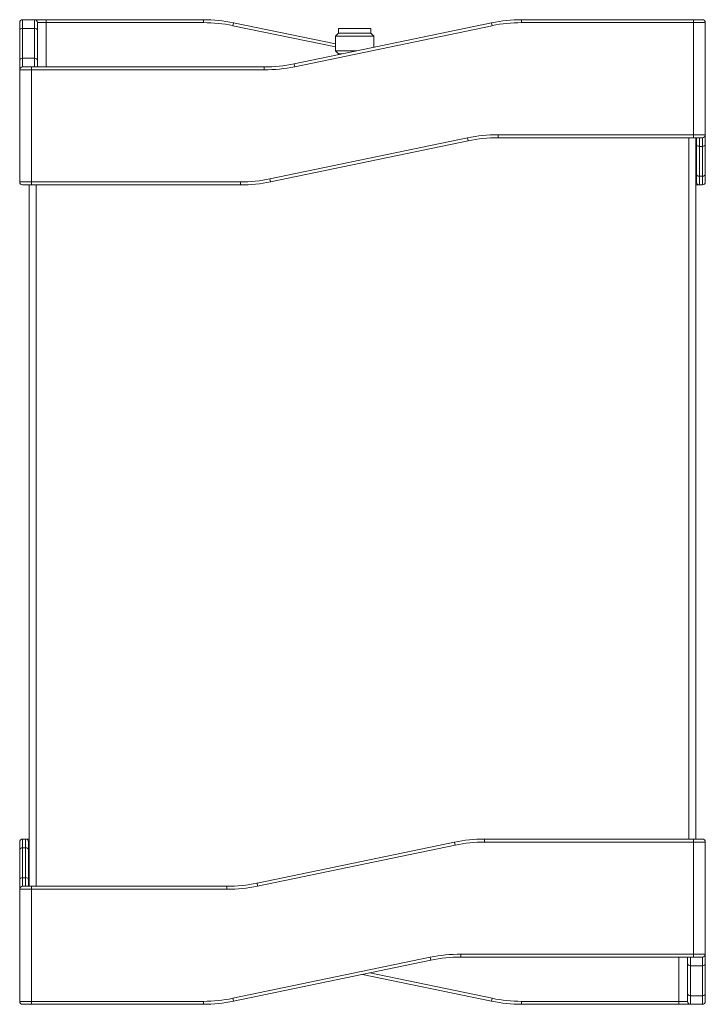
# Model space of a CAD drawing. Header units: millimetres. Extents: x 0 to 841, y 0 to 594.
# Tile 16 of 20: x 182 to 298, y 279 to 446. Entities that reach past the tile are written whole.
import ezdxf

# ---------------------------------------------------------------- set-up
doc = ezdxf.new("R2010")
doc.units = ezdxf.units.MM
for name, color, linetype, lineweight in [('BX三合', 7, 'Continuous', 18), ('BX三合一涓€閽Ｉ噾-', 7, 'Continuous', 18), ('COMPONENT4_ANT_7', 7, 'Continuous', 18), ('Default', 7, 'Continuous', 18)]:
    doc.layers.add(name, color=color, linetype=linetype, lineweight=lineweight)

# ---------------------------------------------------------------- blocks, each defined once
blk = doc.blocks.new('SE')
at = {"layer": 'BX三合', "color": 7, "linetype": 'Continuous'}
for p, q in [((295.5, 306.86), (295.5, 425.74)), ((296.68, 306.86), (296.68, 425.74)), ((183.68, 417.74), (183.68, 298.86)), ((184.86, 417.74), (184.86, 298.86))]:
    blk.add_line(p, q, dxfattribs=at)
at = {"layer": 'BX三合一涓€閽Ｉ噾-', "color": 7, "linetype": 'Continuous'}
for p, q in [((182.58, 445.74), (184.58, 445.74)), ((182.58, 445.74), (182.58, 444.27)), ((184.58, 445.74), (186.58, 445.74)), ((184.58, 444.27), (184.58, 445.74)), ((186.58, 445.74), (213.21, 445.74)), ((186.58, 445.74), (186.58, 445.24)), ((213.21, 445.74), (213.21, 445.24)), ((267.15, 445.74), (296.28, 445.74)), ((267.15, 445.24), (267.15, 445.74)), ((296.28, 445.74), (297.78, 445.74)), ((296.28, 445.24), (296.28, 445.74)), ((182.08, 443.92), (182.08, 445.24)), ((182.08, 438.85), (182.08, 443.92)), ((184.58, 444.27), (182.58, 444.27)), ((182.58, 444.27), (182.58, 439.2)), ((184.58, 439.2), (184.58, 444.27)), ((185.08, 445.24), (185.08, 443.92)), ((186.58, 445.24), (185.08, 445.24)), ((185.08, 443.92), (185.08, 438.85)), ((213.21, 445.24), (186.58, 445.24)), ((186.58, 445.24), (186.58, 437.74)), ((218.19, 444.72), (218.3, 445.21)), ((235.59, 441.11), (218.19, 444.72)), ((218.3, 445.21), (235.59, 441.62)), ((228.6, 438.26), (262.06, 445.21)), ((262.16, 444.72), (228.7, 437.77)), ((262.16, 444.72), (262.06, 445.21)), ((296.28, 445.24), (267.15, 445.24)), ((296.28, 426.24), (296.28, 445.24)), ((298.28, 445.24), (296.28, 445.24)), ((298.28, 445.24), (298.28, 426.24)), ((182.58, 439.2), (184.58, 439.2)), ((182.58, 439.2), (182.58, 437.74)), ((184.58, 437.74), (184.58, 439.2)), ((182.08, 437.24), (182.08, 438.85)), ((182.08, 418.24), (182.08, 437.24)), ((184.08, 437.24), (182.08, 437.24)), ((182.58, 437.74), (184.08, 437.74)), ((184.08, 437.74), (223.51, 437.74)), ((184.08, 437.24), (184.08, 437.74)), ((223.51, 437.24), (184.08, 437.24)), ((184.08, 437.24), (184.08, 418.24)), ((185.08, 438.85), (185.08, 437.74)), ((223.51, 437.24), (223.51, 437.74)), ((228.7, 437.77), (228.6, 438.26)), ((224.49, 418.75), (257.96, 425.7)), ((257.96, 425.7), (258.06, 425.21)), ((263.15, 426.24), (296.28, 426.24)), ((263.15, 426.24), (263.15, 425.74)), ((296.28, 425.74), (263.15, 425.74)), ((296.28, 426.24), (298.28, 426.24)), ((296.28, 426.24), (296.28, 425.74)), ((297.78, 425.74), (296.28, 425.74)), ((296.78, 424.63), (296.78, 425.74)), ((297.28, 425.74), (297.28, 424.27)), ((297.78, 424.27), (297.78, 425.74)), ((298.28, 426.24), (298.28, 424.63)), ((258.06, 425.21), (224.6, 418.26)), ((296.78, 419.56), (296.78, 424.63)), ((297.78, 424.27), (297.28, 424.27)), ((297.28, 424.27), (297.28, 419.2)), ((297.78, 419.2), (297.78, 424.27)), ((298.28, 424.63), (298.28, 419.56)), ((296.78, 418.24), (296.78, 419.56)), ((297.28, 419.2), (297.78, 419.2)), ((297.28, 419.2), (297.28, 417.74)), ((297.78, 417.74), (297.78, 419.2)), ((298.28, 419.56), (298.28, 418.24)), ((182.08, 418.24), (184.08, 418.24)), ((184.08, 417.74), (182.58, 417.74)), ((184.08, 418.24), (219.51, 418.24)), ((184.08, 418.24), (184.08, 417.74)), ((219.51, 417.74), (184.08, 417.74)), ((219.51, 418.24), (219.51, 417.74)), ((224.49, 418.75), (224.6, 418.26)), ((296.68, 418.24), (296.78, 418.24)), ((297.28, 417.74), (296.68, 417.74)), ((297.78, 417.74), (297.28, 417.74)), ((182.08, 305.04), (182.08, 306.36)), ((182.58, 306.86), (183.08, 306.86)), ((182.58, 306.86), (182.58, 305.39)), ((183.08, 305.39), (182.58, 305.39)), ((182.58, 305.39), (182.58, 300.32)), ((183.08, 306.86), (183.68, 306.86)), ((183.08, 305.39), (183.08, 306.86)), ((183.08, 300.32), (183.08, 305.39)), ((183.58, 306.36), (183.58, 305.04)), ((183.68, 306.36), (183.58, 306.36)), ((222.3, 299.38), (255.76, 306.33)), ((255.86, 305.84), (222.4, 298.89)), ((255.86, 305.84), (255.76, 306.33)), ((260.85, 306.86), (296.28, 306.86)), ((260.85, 306.36), (260.85, 306.86)), ((296.28, 306.36), (260.85, 306.36)), ((296.28, 306.86), (297.78, 306.86)), ((296.28, 306.36), (296.28, 306.86)), ((296.28, 287.36), (296.28, 306.36)), ((298.28, 306.36), (296.28, 306.36)), ((298.28, 306.36), (298.28, 287.36)), ((182.08, 299.97), (182.08, 305.04)), ((183.58, 305.04), (183.58, 299.97)), ((182.08, 298.36), (182.08, 299.97)), ((182.58, 300.32), (183.08, 300.32)), ((182.58, 300.32), (182.58, 298.86)), ((182.58, 298.86), (184.08, 298.86)), ((183.08, 298.86), (183.08, 300.32)), ((183.58, 299.97), (183.58, 298.86)), ((184.08, 298.86), (217.21, 298.86)), ((184.08, 298.36), (184.08, 298.86)), ((217.21, 298.36), (217.21, 298.86)), ((222.4, 298.89), (222.3, 299.38)), ((182.08, 279.36), (182.08, 298.36)), ((184.08, 298.36), (182.08, 298.36)), ((217.21, 298.36), (184.08, 298.36)), ((184.08, 298.36), (184.08, 279.36)), ((256.85, 287.36), (296.28, 287.36)), ((256.85, 287.36), (256.85, 286.86)), ((296.28, 287.36), (298.28, 287.36)), ((296.28, 287.36), (296.28, 286.86)), ((298.28, 287.36), (298.28, 285.75)), ((218.19, 279.87), (251.66, 286.82)), ((251.76, 286.33), (218.3, 279.38)), ((251.66, 286.82), (251.76, 286.33)), ((296.28, 286.86), (256.85, 286.86)), ((293.78, 279.36), (293.78, 286.86)), ((295.28, 285.75), (295.28, 286.86)), ((295.28, 280.68), (295.28, 285.75)), ((295.78, 286.86), (295.78, 285.39)), ((297.78, 285.39), (295.78, 285.39)), ((295.78, 285.39), (295.78, 280.32)), ((297.78, 286.86), (296.28, 286.86)), ((297.78, 285.39), (297.78, 286.86)), ((297.78, 280.32), (297.78, 285.39)), ((298.28, 285.75), (298.28, 280.68)), ((262.06, 279.38), (240.18, 283.93)), ((241.41, 284.18), (262.16, 279.87)), ((295.28, 279.36), (295.28, 280.68)), ((298.28, 280.68), (298.28, 279.36)), ((182.08, 279.36), (184.08, 279.36)), ((184.08, 278.86), (182.58, 278.86)), ((184.08, 279.36), (213.21, 279.36)), ((184.08, 279.36), (184.08, 278.86)), ((213.21, 278.86), (184.08, 278.86)), ((213.21, 279.36), (213.21, 278.86)), ((218.19, 279.87), (218.3, 279.38)), ((262.16, 279.87), (262.06, 279.38)), ((267.15, 279.36), (293.78, 279.36)), ((267.15, 278.86), (267.15, 279.36)), ((293.78, 278.86), (267.15, 278.86)), ((293.78, 279.36), (295.28, 279.36)), ((293.78, 278.86), (293.78, 279.36)), ((295.78, 278.86), (293.78, 278.86)), ((295.78, 280.32), (297.78, 280.32)), ((295.78, 280.32), (295.78, 278.86)), ((297.78, 278.86), (295.78, 278.86)), ((297.78, 278.86), (297.78, 280.32))]:
    blk.add_line(p, q, dxfattribs=at)
for centre, radius, start, end in [((182.58, 445.24), 0.5, 90, 180), ((184.58, 445.24), 0.5, 360, 90), ((213.21, 420.74), 25, 78.2614, 90), ((267.15, 420.74), 25, 90, 101.7386), ((297.78, 445.24), 0.5, 0, 90), ((213.21, 420.74), 24.5, 78.2614, 90), ((267.15, 420.74), 24.5, 90, 101.7386), ((182.58, 437.24), 0.5, 90, 180), ((223.51, 462.74), 25, 270, 281.7386), ((223.51, 462.74), 25.5, 270, 281.7386), ((263.15, 400.74), 25.5, 90, 101.7386), ((263.15, 400.74), 25, 90, 101.7386), ((297.78, 426.24), 0.5, 270, 0), ((182.58, 418.24), 0.5, 180, 270), ((219.51, 442.74), 24.5, 270, 281.7386), ((219.51, 442.74), 25, 270, 281.7386), ((297.28, 418.24), 0.5, 180, 270), ((297.78, 418.24), 0.5, 270, 0), ((182.58, 306.36), 0.5, 90, 180), ((183.08, 306.36), 0.5, 0, 90), ((260.85, 281.86), 25, 90, 101.7386), ((260.85, 281.86), 24.5, 90, 101.7386), ((297.78, 306.36), 0.5, 0, 90), ((182.58, 298.36), 0.5, 90, 180), ((217.21, 323.86), 25, 270, 281.7386), ((217.21, 323.86), 25.5, 270, 281.7386), ((256.85, 261.86), 25.5, 90, 101.7386), ((297.78, 287.36), 0.5, 270, 0), ((256.85, 261.86), 25, 90, 101.7386), ((182.58, 279.36), 0.5, 180, 270), ((213.21, 303.86), 24.5, 270, 281.7386), ((213.21, 303.86), 25, 270, 281.7386), ((267.15, 303.86), 25, 258.2614, 270), ((267.15, 303.86), 24.5, 258.2614, 270), ((295.78, 279.36), 0.5, 180, 270), ((297.78, 279.36), 0.5, 270, 360)]:
    blk.add_arc(centre, radius, start, end, dxfattribs=at)
for centre, major_axis, start_param, end_param in [((182.58, 443.92), (-0.5, 0), 4.712389, 6.283185), ((184.58, 443.92), (-0.5, 0), 3.141593, 4.712389), ((182.58, 438.85), (-0.5, 0), 4.712389, 6.283185), ((184.58, 438.85), (-0.5, 0), 3.141593, 4.712389), ((297.28, 424.63), (0.5, 0), 3.141593, 4.712389), ((297.78, 424.63), (0.5, 0), 4.712389, 6.283185), ((297.28, 419.56), (0.5, 0), 3.141593, 4.712389), ((297.78, 419.56), (0.5, 0), 4.712389, 6.283185), ((182.58, 305.04), (-0.5, 0), 4.712389, 6.283185), ((183.08, 305.04), (-0.5, 0), 3.141593, 4.712389), ((182.58, 299.97), (-0.5, 0), 4.712389, 6.283185), ((183.08, 299.97), (-0.5, 0), 3.141593, 4.712389), ((295.78, 285.75), (0.5, 0), 3.141593, 4.712389), ((297.78, 285.75), (0.5, 0), 4.712389, 6.283185), ((295.78, 280.68), (0.5, 0), 3.141593, 4.712389), ((297.78, 280.68), (0.5, 0), 4.712389, 6.283185)]:
    blk.add_ellipse(centre, major_axis=major_axis, ratio=0.707107, start_param=start_param, end_param=end_param, dxfattribs=at)
at = {"layer": 'COMPONENT4_ANT_7', "color": 7, "linetype": 'Continuous'}
for p, q in [((236.09, 444.26), (236.09, 443.46)), ((241.59, 444.26), (236.09, 444.26)), ((241.59, 444.26), (241.59, 443.46)), ((236.09, 443.46), (235.59, 442.96)), ((235.59, 440.46), (235.59, 442.96)), ((242.09, 442.96), (235.59, 442.96)), ((241.59, 443.46), (236.09, 443.46)), ((241.59, 443.46), (242.09, 442.96)), ((242.09, 441.06), (242.09, 442.96)), ((236.09, 439.96), (235.59, 440.46)), ((239.17, 440.46), (235.59, 440.46)), ((236.09, 439.96), (236.09, 439.82)), ((236.76, 439.96), (236.09, 439.96))]:
    blk.add_line(p, q, dxfattribs=at)

msp = doc.modelspace()

# ---------------------------------------------------------------- block references
at = {"layer": 'Default'}
msp.add_blockref('SE', (0, 0), dxfattribs=at)

doc.saveas('drawing.dxf')
